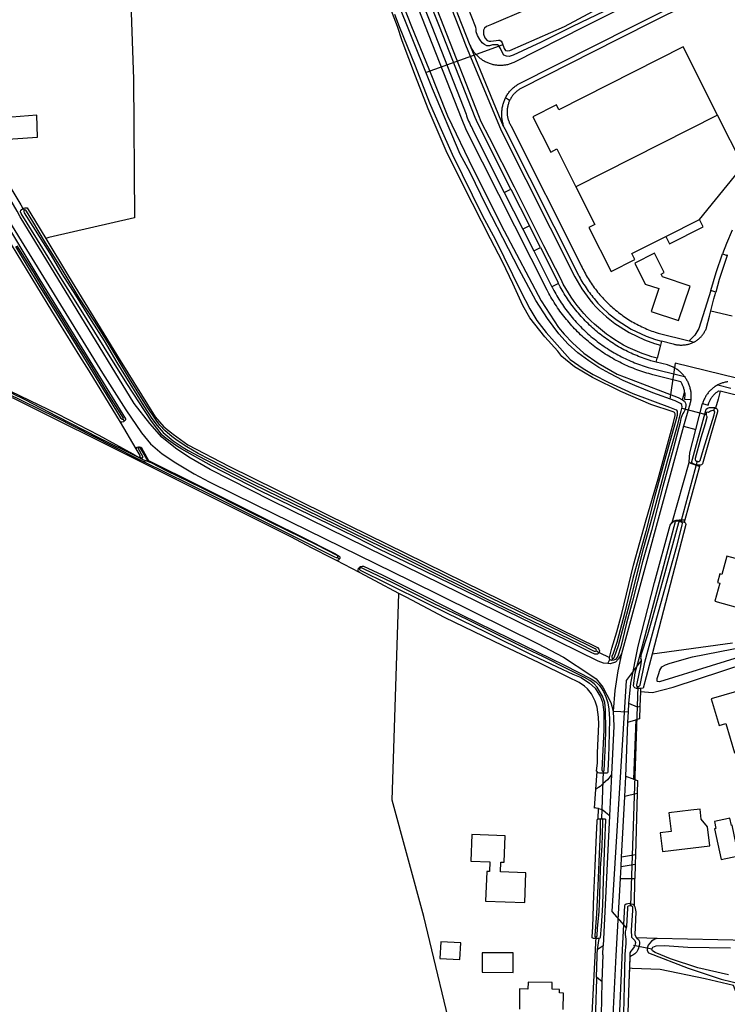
# Model space of a CAD drawing. Header units: metres. Extents: x 174255 to 175175, y 462028 to 462911.
# Tile 162 of 256: x 175044.96 to 175047.09, y 462723.47 to 462726.45. Entities that reach past the tile are written whole.
import ezdxf

# ---------------------------------------------------------------- set-up
doc = ezdxf.new("R2010")
doc.units = ezdxf.units.M
doc.layers.add('N-XX-AL-LIJN_0.20-G', color=7, linetype='Continuous', lineweight=25)

# ---------------------------------------------------------------- blocks, each defined once
blk = doc.blocks.new('Situatie')
at = {"lineweight": -3}
for p, q in [((-9.6315, 12.5129), (-9.7319, 12.7552)), ((-9.6338, 12.7588), (-9.7147, 12.7298)), ((-9.7147, 12.7298), (-9.8658, 12.6756)), ((-9.6134, 12.5911), (-9.626, 12.599)), ((-8.9859, 12.5469), (-9.4138, 12.3306)), ((-9.6298, 12.3136), (-9.5734, 12.2023)), ((-9.6098, 12.3238), (-9.5535, 12.2123)), ((-11.0775, 12.2595), (-11.0809, 12.2656)), ((-9.5403, 12.137), (-9.4857, 12.0288)), ((-9.0064, 11.9564), (-8.9419, 11.9411)), ((-9.1552, 11.8646), (-9.1582, 11.8529)), ((-9.1582, 11.8529), (-9.1682, 11.8131)), ((-9.1711, 11.8014), (-9.1682, 11.8131)), ((-8.4073, 11.5715), (-8.9779, 11.7134)), ((-9.0939, 11.6625), (-9.0207, 11.6433)), ((-8.9948, 11.6637), (-8.9978, 11.6544)), ((-10.7802, 11.6296), (-10.7762, 11.6229)), ((-10.7402, 11.5399), (-10.788, 11.6204)), ((-9.0889, 11.6074), (-9.0518, 11.5978)), ((-10.7334, 11.5459), (-10.7325, 11.5432)), ((-10.7226, 11.5112), (-10.7314, 11.5141)), ((-10.7275, 11.5107), (-10.713, 11.5044)), ((-10.7036, 11.5045), (-10.7068, 11.5066)), ((-10.7181, 11.4959), (-10.7158, 11.4997)), ((-10.713, 11.5044), (-10.7158, 11.4997)), ((-10.6936, 11.4959), (-10.713, 11.5044)), ((-9.0475, 11.5021), (-9.0969, 11.3187)), ((-9.0402, 11.4862), (-9.0845, 11.3248)), ((-9.0475, 11.5021), (-9.0503, 11.4908)), ((-9.0969, 11.3187), (-9.0964, 11.3209)), ((-10.133, 11.2116), (-10.1266, 11.2071)), ((-10.0687, 11.1793), (-10.066, 11.1778)), ((-9.3441, 10.9232), (-9.3522, 10.9295)), ((-9.3433, 10.9247), (-9.3441, 10.9232)), ((-9.317, 10.8912), (-9.3114, 10.9037)), ((-9.3019, 10.9075), (-9.3061, 10.9007)), ((-9.2266, 10.8223), (-9.2488, 10.1603)), ((-9.2281, 10.8156), (-9.2266, 10.8223)), ((-9.2551, 10.7452), (-9.254, 10.7702)), ((-9.2563, 10.714), (-9.2551, 10.7452)), ((-9.3313, 10.5661), (-9.3364, 10.4223)), ((-9.3313, 10.5661), (-9.3321, 10.5603)), ((-9.306, 10.556), (-9.3121, 10.431)), ((-9.2657, 10.4902), (-9.2632, 10.5496)), ((-9.2287, 10.4992), (-9.2657, 10.4902)), ((-9.2757, 10.3069), (-9.2657, 10.4902)), ((-9.3364, 10.4223), (-9.3364, 10.4226)), ((-9.2772, 10.2788), (-9.2757, 10.3069)), ((-9.2334, 10.3137), (-9.2757, 10.3069)), ((-9.2334, 10.3137), (-9.2342, 10.2856)), ((-9.2793, 10.2417), (-9.2772, 10.2788)), ((-9.2772, 10.2788), (-9.2342, 10.2856)), ((-9.3537, 10.0662), (-9.3714, 9.7154)), ((-9.353, 10.0609), (-9.3537, 10.0662)), ((-9.1683, 10.0613), (-9.2304, 10.0627)), ((-9.1843, 10.0286), (-9.2393, 10.0399)), ((-9.2507, 10.0052), (-9.2521, 9.9714))]:
    blk.add_line(p, q, dxfattribs=at)
for points in [[(-10.0149, 13.0841), (-9.9092, 12.8142), (-9.8573, 12.6867), (-9.8012, 12.545), (-9.7238, 12.3839), (-9.6297, 12.1975), (-9.5183, 11.986), (-9.4655, 11.9053), (-9.449, 11.8858), (-9.4242, 11.859), (-9.3897, 11.828), (-9.3467, 11.7982), (-9.2886, 11.7651), (-9.2469, 11.7489), (-9.1051, 11.6942), (-9.0914, 11.6869), (-9.0853, 11.7099), (-9.0854, 11.711), (-9.0858, 11.7134), (-9.0862, 11.7158), (-9.0867, 11.7182), (-9.0873, 11.7206), (-9.0879, 11.7229), (-9.0887, 11.7252), (-9.0895, 11.7275), (-9.0904, 11.7298), (-9.0913, 11.732), (-9.0924, 11.7342), (-9.0935, 11.7364), (-9.0946, 11.7386), (-9.0959, 11.7406), (-9.0968, 11.7421), (-9.1809, 11.7631), (-9.187, 11.7647), (-9.1931, 11.7664), (-9.1992, 11.7681), (-9.2052, 11.77), (-9.2112, 11.7719), (-9.2172, 11.7739), (-9.2232, 11.776), (-9.2291, 11.7781), (-9.235, 11.7803), (-9.2409, 11.7826), (-9.2467, 11.785), (-9.2525, 11.7874), (-9.2583, 11.79), (-9.2641, 11.7925), (-9.2698, 11.7952), (-9.2755, 11.7979), (-9.2811, 11.8007), (-9.2868, 11.8036), (-9.2923, 11.8066), (-9.2979, 11.8096), (-9.3034, 11.8127), (-9.3088, 11.8159), (-9.3143, 11.8191), (-9.3196, 11.8224), (-9.325, 11.8257), (-9.3303, 11.8292), (-9.3355, 11.8327), (-9.3407, 11.8362), (-9.3459, 11.8399), (-9.351, 11.8436), (-9.3561, 11.8473), (-9.3611, 11.8512), (-9.3661, 11.8551), (-9.371, 11.859), (-9.3759, 11.863), (-9.3807, 11.8671), (-9.3854, 11.8712), (-9.3902, 11.8754), (-9.3948, 11.8797), (-9.3994, 11.884), (-9.404, 11.8884), (-9.4085, 11.8928), (-9.4129, 11.8973), (-9.4173, 11.9018), (-9.4216, 11.9064), (-9.4259, 11.9111), (-9.4301, 11.9158), (-9.4342, 11.9205), (-9.4383, 11.9254), (-9.4423, 11.9302), (-9.4463, 11.9351), (-9.4502, 11.9401), (-9.454, 11.9451), (-9.4578, 11.9502), (-9.4615, 11.9553), (-9.4651, 11.9604), (-9.4687, 11.9656), (-9.4722, 11.9709), (-9.4757, 11.9762), (-9.4791, 11.9815), (-9.4824, 11.9869), (-9.4856, 11.9923), (-9.4888, 11.9977), (-9.4919, 12.0032), (-9.4949, 12.0088), (-9.4979, 12.0143), (-9.5, 12.0184), (-9.7432, 12.5002), (-9.7591, 12.5373), (-9.8672, 12.8142), (-10.1153, 13.4497)], [(-9.1682, 11.8131), (-9.1842, 11.817), (-9.1989, 11.8218), (-9.2134, 11.827), (-9.2277, 11.8328), (-9.2418, 11.839), (-9.2557, 11.8457), (-9.2694, 11.8529), (-9.2828, 11.8605), (-9.296, 11.8686), (-9.3088, 11.8772), (-9.3214, 11.8861), (-9.3336, 11.8955), (-9.3455, 11.9053), (-9.3571, 11.9155), (-9.3684, 11.9261), (-9.3792, 11.9371), (-9.3897, 11.9484), (-9.3998, 11.9601), (-9.4094, 11.9721), (-9.4187, 11.9845), (-9.4276, 11.9971), (-9.436, 12.0101), (-9.4439, 12.0233), (-9.4514, 12.0368), (-9.4584, 12.0505), (-9.5098, 12.1522), (-9.5991, 12.3292), (-9.6742, 12.4779), (-9.6989, 12.527), (-9.7067, 12.5446), (-9.8121, 12.8142), (-9.8527, 12.9182)], [(-9.9521, 13.2844), (-9.7681, 12.8142), (-9.7465, 12.7592), (-9.6393, 12.5004), (-9.4165, 12.0584), (-9.4099, 12.0463), (-9.4029, 12.0344), (-9.3955, 12.0228), (-9.3877, 12.0113), (-9.3795, 12.0002), (-9.3711, 11.9893), (-9.3622, 11.9787), (-9.3531, 11.9684), (-9.3436, 11.9583), (-9.3215, 11.9378), (-9.2962, 11.9181), (-9.2525, 11.8906), (-9.2061, 11.868), (-9.1765, 11.8576), (-9.1582, 11.8529)], [(-9.7723, 12.858), (-9.7552, 12.8142), (-9.7354, 12.7637), (-9.7352, 12.7631), (-9.7342, 12.7604), (-9.7331, 12.7578), (-9.7319, 12.7552)], [(-9.9606, 12.8519), (-9.9467, 12.8142), (-9.898, 12.6962), (-9.8548, 12.5837), (-9.8241, 12.5123), (-9.7864, 12.4287), (-9.6961, 12.2445), (-9.6557, 12.1706), (-9.5799, 12.0145), (-9.5528, 11.9616), (-9.5309, 11.9271), (-9.5029, 11.891), (-9.4782, 11.8623), (-9.4303, 11.809), (-9.3911, 11.7817), (-9.361, 11.7639), (-9.3139, 11.7393), (-9.2419, 11.7062), (-9.1306, 11.6651), (-9.1114, 11.6574), (-9.1082, 11.6532), (-9.1078, 11.6488), (-9.1083, 11.6402), (-9.1135, 11.6176), (-9.1419, 11.5187), (-9.1748, 11.3979), (-9.2026, 11.29), (-9.2418, 11.1478), (-9.2661, 11.046), (-9.2902, 10.9543), (-9.3007, 10.921), (-9.3051, 10.9126), (-9.3049, 10.9089), (-9.3019, 10.9075), (-9.2989, 10.9075), (-9.2965, 10.9114), (-9.2845, 10.9452), (-9.248, 11.086), (-9.2084, 11.2411), (-9.1753, 11.3598), (-9.1371, 11.5031), (-9.1073, 11.6094), (-9.0955, 11.6534), (-9.0933, 11.6657), (-9.0935, 11.6731), (-9.0974, 11.6766), (-9.1138, 11.6839), (-9.1817, 11.7081), (-9.2353, 11.7305), (-9.2705, 11.7462), (-9.3112, 11.767), (-9.3442, 11.7853), (-9.3749, 11.8052), (-9.4081, 11.8297), (-9.4365, 11.8552), (-9.4653, 11.8866), (-9.4992, 11.933), (-9.5348, 11.9876), (-9.5843, 12.0811), (-9.6169, 12.1432), (-9.6841, 12.2744), (-9.7329, 12.3734), (-9.7625, 12.429), (-9.846, 12.6267), (-9.9217, 12.8142), (-10, 13.0102)], [(-11.0132, 12.1744), (-10.9447, 12.0612), (-10.789, 11.8066), (-10.6834, 11.6364), (-10.657, 11.6059), (-10.6292, 11.5835), (-10.5842, 11.5517), (-10.4612, 11.4869), (-10.0994, 11.3087), (-9.348, 10.9396), (-9.3441, 10.9347), (-9.3426, 10.93), (-9.3429, 10.9254), (-9.3433, 10.9247), (-9.3117, 10.9096), (-9.3117, 10.9097), (-9.3052, 10.9372), (-9.29, 10.9869), (-9.2752, 11.0422), (-9.2398, 11.1885), (-9.2019, 11.325), (-9.1655, 11.4492), (-9.1192, 11.6185), (-9.1138, 11.6398), (-9.114, 11.645), (-9.1164, 11.6486), (-9.1198, 11.6509), (-9.1876, 11.6734), (-9.2779, 11.7124), (-9.3637, 11.7552), (-9.4172, 11.7865), (-9.4559, 11.8179), (-9.4684, 11.834), (-9.5071, 11.8779), (-9.5524, 11.9353), (-9.5737, 11.9721), (-9.6042, 12.0382), (-9.6353, 12.1041), (-9.6714, 12.1734), (-9.7259, 12.2797), (-9.8016, 12.4318), (-9.8594, 12.5664), (-9.8977, 12.6643), (-9.9376, 12.7716), (-9.952, 12.8142), (-10.0493, 13.0703)], [(-10.7616, 13.03), (-10.7486, 12.6552), (-10.7459, 12.2372), (-11.0039, 12.1777), (-11.0132, 12.1744)], [(-9.3039, 12.8718), (-9.4238, 12.8142), (-9.5186, 12.7673), (-9.6031, 12.7284), (-9.6152, 12.7241), (-9.6225, 12.7246), (-9.6306, 12.7284), (-9.6369, 12.7393), (-9.641, 12.7484), (-9.643, 12.7516), (-9.6461, 12.7565), (-9.6497, 12.7587), (-9.658, 12.7594), (-9.6656, 12.7591), (-9.6738, 12.7564), (-9.6774, 12.7558), (-9.682, 12.7558), (-9.6892, 12.7597), (-9.6926, 12.7622), (-9.6959, 12.7648), (-9.7037, 12.7752), (-9.7101, 12.7876), (-9.7146, 12.7988), (-9.7146, 12.807), (-9.7151, 12.8119), (-9.716, 12.8142), (-9.7382, 12.8713)], [(-9.5648, 12.8648), (-9.6682, 12.8202), (-9.6832, 12.8142), (-9.6891, 12.8094), (-9.6922, 12.8039), (-9.6923, 12.7981), (-9.6923, 12.7916), (-9.6878, 12.7807), (-9.6816, 12.7726), (-9.6786, 12.7713), (-9.6757, 12.77), (-9.6697, 12.7701), (-9.6544, 12.7724), (-9.6467, 12.773), (-9.6431, 12.773), (-9.6394, 12.7705), (-9.6359, 12.7648), (-9.63, 12.7479), (-9.6256, 12.7423), (-9.6186, 12.7411), (-9.6126, 12.7418), (-9.4482, 12.8142), (-9.2614, 12.915)], [(-9.626, 12.599), (-9.625, 12.6009), (-9.6236, 12.6035), (-9.6221, 12.606), (-9.6205, 12.6084), (-9.6188, 12.6108), (-9.6171, 12.6132), (-9.6154, 12.6155), (-9.6135, 12.6178), (-9.6116, 12.62), (-9.6097, 12.6221), (-9.6077, 12.6243), (-9.6056, 12.6263), (-9.6035, 12.6283), (-9.6013, 12.6302), (-9.5991, 12.6321), (-9.5968, 12.6339), (-9.5944, 12.6357), (-9.5921, 12.6374), (-9.5896, 12.639), (-9.5872, 12.6405), (-9.5857, 12.6414), (-9.2431, 12.8142), (-9.0193, 12.9271)], [(-9.011, 12.9141), (-9.1718, 12.8332), (-9.2855, 12.776), (-9.5772, 12.6287), (-9.5794, 12.6275), (-9.5816, 12.6262), (-9.5838, 12.6249), (-9.5859, 12.6235), (-9.588, 12.622), (-9.59, 12.6204), (-9.592, 12.6188), (-9.5939, 12.6172), (-9.5958, 12.6154), (-9.5976, 12.6137), (-9.5994, 12.6118), (-9.6011, 12.6099), (-9.6027, 12.608), (-9.6043, 12.606), (-9.6059, 12.6039), (-9.6073, 12.6018), (-9.6087, 12.5997), (-9.61, 12.5975), (-9.6113, 12.5953), (-9.6125, 12.593), (-9.6134, 12.5911)], [(-11.1225, 12.2245), (-10.8415, 11.7675), (-10.772, 11.6575), (-10.724, 11.5882), (-10.6975, 11.5545), (-10.662, 11.5245), (-10.6208, 11.497), (-10.565, 11.4642), (-10.5198, 11.4395), (-10.3795, 11.3702), (-9.914, 11.142), (-9.5298, 10.9512), (-9.451, 10.9102), (-9.3715, 10.8585), (-9.3528, 10.8445), (-9.3321, 10.8199), (-9.3085, 10.7735), (-9.3007, 10.7471), (-9.299, 10.702), (-9.306, 10.556), (-9.3104, 10.5496), (-9.3182, 10.5403), (-9.3313, 10.5285), (-9.3405, 10.52), (-9.3536, 10.512), (-9.3497, 10.5647)], [(-9.6298, 12.3136), (-9.6098, 12.3238), (-9.7098, 12.5219), (-9.7178, 12.5402), (-9.8249, 12.8142), (-9.8638, 12.9138), (-9.8843, 12.9057), (-9.8485, 12.8142), (-9.745, 12.5495), (-9.7431, 12.5444), (-9.7412, 12.5392), (-9.7392, 12.5341), (-9.7371, 12.5291), (-9.7349, 12.524), (-9.7327, 12.519), (-9.7304, 12.514), (-9.728, 12.5091), (-9.7256, 12.5042), (-9.7253, 12.5036), (-9.6298, 12.3136)], [(-9.7319, 12.7552), (-9.7307, 12.7527), (-9.7293, 12.7502), (-9.728, 12.7477), (-9.7265, 12.7453), (-9.725, 12.7429), (-9.7234, 12.7405), (-9.7218, 12.7383), (-9.7201, 12.736), (-9.7183, 12.7338), (-9.7164, 12.7317), (-9.7145, 12.7295), (-9.7126, 12.7275), (-9.7106, 12.7255), (-9.7085, 12.7236), (-9.7064, 12.7217), (-9.7042, 12.7199), (-9.702, 12.7182), (-9.6997, 12.7165), (-9.6974, 12.7149), (-9.695, 12.7133), (-9.6926, 12.7118), (-9.6902, 12.7104), (-9.6877, 12.7091), (-9.6851, 12.7078), (-9.6826, 12.7066), (-9.68, 12.7055), (-9.6774, 12.7044), (-9.6747, 12.7035), (-9.672, 12.7025), (-9.6693, 12.7017), (-9.6666, 12.701), (-9.6639, 12.7003), (-9.6611, 12.6997), (-9.6583, 12.6992), (-9.6555, 12.6987), (-9.6527, 12.6984), (-9.6499, 12.6981), (-9.6471, 12.6979), (-9.6442, 12.6978), (-9.6414, 12.6977), (-9.6386, 12.6978), (-9.6358, 12.6979), (-9.6329, 12.6981), (-9.6301, 12.6984), (-9.6273, 12.6987), (-9.6245, 12.6992), (-9.6217, 12.6997), (-9.619, 12.7003), (-9.6162, 12.7009), (-9.6135, 12.7017), (-9.6108, 12.7025), (-9.6081, 12.7034), (-9.6055, 12.7044), (-9.6028, 12.7055), (-9.6002, 12.7066), (-9.5977, 12.7078), (-9.3872, 12.8142), (-9.1932, 12.9123)], [(-10.7762, 11.6229), (-10.7784, 11.6214), (-10.7834, 11.6201), (-10.7868, 11.62), (-10.788, 11.6204), (-10.8818, 11.7751), (-10.9103, 11.8191), (-10.9944, 11.9561), (-11.4482, 12.7009), (-11.5139, 12.8142), (-11.5206, 12.8257), (-11.5204, 12.8271), (-11.5199, 12.828), (-11.5186, 12.8292), (-11.5173, 12.83), (-11.5129, 12.8324)], [(-10.7802, 11.6296), (-10.7793, 11.6299), (-10.779, 11.6317), (-10.8244, 11.7052), (-10.8815, 11.7988), (-10.9232, 11.866), (-10.9682, 11.939), (-11.0137, 12.0124), (-11.0507, 12.0736), (-11.099, 12.1526)], [(-11.105, 12.1504), (-11.034, 12.034), (-10.9808, 11.9478), (-10.9297, 11.865), (-10.872, 11.7717), (-10.8201, 11.686), (-10.7876, 11.6327), (-10.7831, 11.6294), (-10.781, 11.6293), (-10.7802, 11.6296)], [(-11.5129, 12.8324), (-11.5116, 12.833), (-11.509, 12.8339), (-11.5064, 12.8337), (-11.5047, 12.833), (-11.5037, 12.8321), (-11.5025, 12.8307), (-11.4925, 12.8142), (-11.4223, 12.696), (-11.3063, 12.5022), (-11.1572, 12.2577), (-11.031, 12.0496), (-10.8965, 11.8311), (-10.7721, 11.6303), (-10.7723, 11.6276), (-10.7739, 11.6245), (-10.7762, 11.6229)], [(-8.9859, 12.5469), (-9.09, 12.7528), (-9.4645, 12.5634), (-9.4721, 12.5783), (-9.5434, 12.5422), (-9.4895, 12.4356), (-9.4714, 12.4447), (-9.4138, 12.3306)], [(-9.626, 12.599), (-9.6264, 12.5983), (-9.6277, 12.5957), (-9.6289, 12.5931), (-9.63, 12.5904), (-9.6311, 12.5877), (-9.6321, 12.585), (-9.6331, 12.5822), (-9.6339, 12.5794), (-9.6347, 12.5766), (-9.6354, 12.5738), (-9.636, 12.5709), (-9.6365, 12.5681), (-9.637, 12.5652), (-9.6374, 12.5623), (-9.6377, 12.5594), (-9.6379, 12.5565), (-9.6381, 12.5536), (-9.6381, 12.5506), (-9.6381, 12.5477), (-9.638, 12.5448), (-9.6378, 12.5419), (-9.6376, 12.539), (-9.6372, 12.5361), (-9.6368, 12.5332), (-9.6363, 12.5303), (-9.6358, 12.5275), (-9.6351, 12.5246), (-9.6344, 12.5218), (-9.6336, 12.519), (-9.6327, 12.5162), (-9.6317, 12.5135), (-9.6315, 12.5129)], [(-9.6134, 12.5911), (-9.6136, 12.5907), (-9.6146, 12.5884), (-9.6156, 12.586), (-9.6165, 12.5836), (-9.6173, 12.5812), (-9.618, 12.5788), (-9.6187, 12.5763), (-9.6193, 12.5738), (-9.6198, 12.5713), (-9.6202, 12.5688), (-9.6206, 12.5663), (-9.6208, 12.5638), (-9.621, 12.5612), (-9.6211, 12.5587), (-9.6212, 12.5561), (-9.6211, 12.5536), (-9.621, 12.551), (-9.6208, 12.5485), (-9.6205, 12.5459), (-9.6201, 12.5434), (-9.6197, 12.5409), (-9.6191, 12.5384), (-9.6185, 12.5359), (-9.6178, 12.5335), (-9.6171, 12.531), (-9.6163, 12.5286), (-9.6153, 12.5262), (-9.6144, 12.5239), (-9.6133, 12.5216), (-9.6122, 12.5193), (-9.611, 12.517), (-9.6103, 12.5159), (-9.3994, 12.0973), (-9.3972, 12.0923), (-9.3948, 12.0873), (-9.3924, 12.0823), (-9.3899, 12.0774), (-9.3873, 12.0725), (-9.3847, 12.0677), (-9.382, 12.0629), (-9.3792, 12.0581), (-9.3764, 12.0534), (-9.3735, 12.0487), (-9.3705, 12.0441), (-9.3675, 12.0394), (-9.3643, 12.0349), (-9.3612, 12.0304), (-9.3579, 12.0259), (-9.3546, 12.0215), (-9.3513, 12.0171), (-9.3478, 12.0128), (-9.3443, 12.0086), (-9.3408, 12.0043), (-9.3372, 12.0002), (-9.3335, 11.9961), (-9.3297, 11.992), (-9.326, 11.988), (-9.3221, 11.984), (-9.3182, 11.9802), (-9.3142, 11.9763), (-9.3102, 11.9725), (-9.3061, 11.9688), (-9.302, 11.9652), (-9.2978, 11.9616), (-9.2936, 11.958), (-9.2893, 11.9546), (-9.285, 11.9511), (-9.2806, 11.9478), (-9.2762, 11.9445), (-9.2717, 11.9413), (-9.2672, 11.9381), (-9.2626, 11.935), (-9.258, 11.932), (-9.2533, 11.9291), (-9.2486, 11.9262), (-9.2439, 11.9233), (-9.2391, 11.9206), (-9.2343, 11.9179), (-9.2294, 11.9153), (-9.2245, 11.9128), (-9.2196, 11.9103), (-9.2146, 11.9079), (-9.2096, 11.9056), (-9.2046, 11.9033), (-9.1995, 11.9011), (-9.1944, 11.899), (-9.1893, 11.897), (-9.1841, 11.895), (-9.179, 11.8932), (-9.1738, 11.8913), (-9.1685, 11.8896), (-9.1648, 11.8884), (-9.0721, 11.8655)], [(-11.0378, 12.4802), (-11.0405, 12.5465), (-11.192, 12.5352), (-11.188, 12.4705), (-11.0378, 12.4802)], [(-9.4138, 12.3306), (-9.3561, 12.2164), (-9.3741, 12.2072), (-9.3073, 12.075), (-9.2359, 12.1112), (-9.2447, 12.129), (-9.1422, 12.1805), (-9.0405, 12.2317), (-8.9084, 12.3938), (-8.9859, 12.5469)], [(-9.6315, 12.5129), (-9.6307, 12.5108), (-9.6296, 12.5081), (-9.6284, 12.5054), (-9.4059, 12.0639), (-9.4039, 12.0601), (-9.4011, 12.055), (-9.3982, 12.05), (-9.3952, 12.045), (-9.3922, 12.04), (-9.3891, 12.0351), (-9.386, 12.0302), (-9.3828, 12.0254), (-9.3795, 12.0206), (-9.3762, 12.0158), (-9.3727, 12.0111), (-9.3693, 12.0065), (-9.3657, 12.0019), (-9.3621, 11.9973), (-9.3585, 11.9928), (-9.3547, 11.9884), (-9.3509, 11.984), (-9.3471, 11.9796), (-9.3432, 11.9753), (-9.3392, 11.9711), (-9.3352, 11.9669), (-9.3137, 11.947), (-9.2893, 11.928), (-9.2466, 11.9011), (-9.2015, 11.8791), (-9.1731, 11.8691), (-9.1552, 11.8646)], [(-9.317, 10.8912), (-9.3298, 10.8925), (-9.3461, 10.8982), (-9.7068, 11.075), (-10.0445, 11.242), (-10.333, 11.3832), (-10.5168, 11.4775), (-10.581, 11.514), (-10.622, 11.541), (-10.663, 11.575), (-10.6995, 11.616), (-10.7468, 11.6762), (-11.0905, 12.24), (-11.1, 12.2566), (-11.1408, 12.3286), (-11.122, 12.3318), (-11.0886, 12.2761), (-11.082, 12.2651)], [(-8.942, 12.1993), (-8.9587, 12.1593), (-8.9712, 12.1282), (-8.9572, 12.1232), (-8.9561, 12.1266)], [(-9.3441, 10.9232), (-9.3486, 10.9199), (-9.3518, 10.9193), (-9.3568, 10.9198), (-9.3673, 10.9242), (-9.4416, 10.9622), (-9.5019, 10.9911), (-9.702, 11.0882), (-9.8709, 11.1707), (-10.0074, 11.2365), (-10.0772, 11.2722), (-10.16, 11.3125), (-10.3625, 11.4108), (-10.5132, 11.4879), (-10.6031, 11.5383), (-10.6189, 11.5486), (-10.6283, 11.5554), (-10.65, 11.5705), (-10.6619, 11.5802), (-10.6945, 11.6225), (-10.7684, 11.7366), (-10.8371, 11.8467), (-10.9166, 11.974), (-10.9631, 12.0477), (-11.0383, 12.1706), (-11.087, 12.2498), (-11.0894, 12.2554), (-11.0885, 12.2595), (-11.0829, 12.2648), (-11.082, 12.2651), (-11.0809, 12.2656)], [(-11.0809, 12.2656), (-11.0766, 12.2672), (-11.0689, 12.2667), (-11.0441, 12.2255), (-11.0132, 12.1744)], [(-11.0775, 12.2595), (-11.0791, 12.2585), (-11.0798, 12.2561), (-11.0779, 12.2517), (-11.045, 12.1992), (-10.997, 12.1228), (-10.9643, 12.0678), (-10.9239, 12.0037), (-10.8759, 11.9265), (-10.8374, 11.8653), (-10.7992, 11.7997), (-10.7596, 11.7369), (-10.717, 11.6679), (-10.6935, 11.6312), (-10.6773, 11.6095), (-10.6585, 11.5891), (-10.6284, 11.5639), (-10.5985, 11.5433), (-10.5835, 11.5344), (-10.5517, 11.5173), (-10.4632, 11.4707), (-10.3898, 11.4337), (-10.2301, 11.3559), (-9.904, 11.196), (-9.6829, 11.0869), (-9.4041, 10.9515), (-9.3583, 10.9289), (-9.3544, 10.9281), (-9.3522, 10.9295), (-9.3514, 10.9313), (-9.3526, 10.9332), (-9.3557, 10.9353), (-9.5127, 11.0132), (-9.6922, 11.0998), (-9.86, 11.1817), (-10.0233, 11.263), (-10.2246, 11.3615), (-10.3833, 11.4391), (-10.4521, 11.4731), (-10.5182, 11.5071), (-10.5533, 11.5255), (-10.5874, 11.5453), (-10.6168, 11.5648), (-10.6326, 11.5766), (-10.6531, 11.5937), (-10.669, 11.6104), (-10.6804, 11.6257), (-10.7097, 11.6697), (-10.7605, 11.7517), (-10.8253, 11.859), (-10.8657, 11.9247), (-10.9121, 11.9955), (-10.964, 12.0806), (-11.0166, 12.166), (-11.0522, 12.2258), (-11.0712, 12.2573), (-11.0731, 12.2595), (-11.0754, 12.2601), (-11.0775, 12.2595)], [(-9.1422, 12.1805), (-9.1312, 12.1587), (-9.0295, 12.2099), (-9.0405, 12.2317)], [(-9.5535, 12.2123), (-9.5734, 12.2023), (-9.5403, 12.137), (-9.5205, 12.1468), (-9.5535, 12.2123)], [(-9.5205, 12.1468), (-9.4692, 12.0452), (-9.4665, 12.0397), (-9.4656, 12.0381)], [(-9.1036, 11.9265), (-9.069, 12.0307), (-9.152, 12.0583), (-9.1563, 12.0666), (-9.1468, 12.0714), (-9.1764, 12.13), (-9.236, 12.0998), (-9.204, 12.0365), (-9.1635, 12.0238), (-9.1867, 11.9541), (-9.1036, 11.9265)], [(-9.0064, 12.017), (-8.9898, 12.0716), (-8.9712, 12.1282)], [(-8.9572, 12.1232), (-8.9808, 12.0503), (-8.9916, 12.0128)], [(-9.4857, 12.0288), (-9.485, 12.0274), (-9.4828, 12.0232), (-9.48, 12.0177), (-9.477, 12.0123), (-9.474, 12.0069), (-9.4709, 12.0015), (-9.4677, 11.9962), (-9.4645, 11.9909), (-9.4612, 11.9857), (-9.4579, 11.9805), (-9.4544, 11.9754), (-9.4509, 11.9703), (-9.4474, 11.9652), (-9.4437, 11.9602), (-9.4401, 11.9552), (-9.4363, 11.9503), (-9.4325, 11.9455), (-9.4286, 11.9407), (-9.4247, 11.9359), (-9.4207, 11.9312), (-9.4166, 11.9265), (-9.4125, 11.9219), (-9.4083, 11.9174), (-9.404, 11.9129), (-9.3997, 11.9085), (-9.3954, 11.9041), (-9.391, 11.8997), (-9.3865, 11.8955), (-9.382, 11.8913), (-9.3774, 11.8871), (-9.3728, 11.883), (-9.3681, 11.879), (-9.3634, 11.875), (-9.3586, 11.8711), (-9.3537, 11.8672), (-9.3488, 11.8635), (-9.3439, 11.8597), (-9.3389, 11.8561), (-9.3339, 11.8525), (-9.3288, 11.849), (-9.3237, 11.8455), (-9.3185, 11.8421), (-9.3133, 11.8388), (-9.3081, 11.8355), (-9.3028, 11.8323), (-9.2975, 11.8292), (-9.2921, 11.8261), (-9.2867, 11.8232), (-9.2812, 11.8203), (-9.2757, 11.8174), (-9.2702, 11.8146), (-9.2646, 11.8119), (-9.259, 11.8093), (-9.2534, 11.8068), (-9.2478, 11.8043), (-9.2421, 11.8019), (-9.2363, 11.7995), (-9.2306, 11.7973), (-9.2248, 11.7951), (-9.219, 11.793), (-9.2132, 11.7909), (-9.2073, 11.789), (-9.2014, 11.7871), (-9.1955, 11.7853), (-9.0857, 11.7573), (-9.0874, 11.7595), (-9.0892, 11.7616), (-9.091, 11.7638), (-9.0929, 11.7658), (-9.0948, 11.7678), (-9.0968, 11.7697), (-9.0989, 11.7716), (-9.101, 11.7735), (-9.1031, 11.7752), (-9.1053, 11.7769), (-9.1076, 11.7785), (-9.1099, 11.7801), (-9.1122, 11.7816), (-9.1146, 11.7831), (-9.1171, 11.7844), (-9.1195, 11.7857), (-9.122, 11.7869), (-9.1246, 11.7881), (-9.1271, 11.7892), (-9.1297, 11.7902), (-9.1324, 11.7911), (-9.135, 11.792), (-9.1373, 11.7926), (-9.1712, 11.8014), (-9.1711, 11.8014), (-9.1874, 11.8055), (-9.1898, 11.8062), (-9.1956, 11.8081), (-9.2014, 11.81), (-9.2072, 11.812), (-9.2129, 11.814), (-9.2186, 11.8162), (-9.2243, 11.8184), (-9.23, 11.8207), (-9.2356, 11.8231), (-9.2412, 11.8255), (-9.2467, 11.828), (-9.2522, 11.8306), (-9.2577, 11.8333), (-9.2632, 11.836), (-9.2686, 11.8388), (-9.2739, 11.8417), (-9.2793, 11.8446), (-9.2846, 11.8477), (-9.2899, 11.8507), (-9.2951, 11.8539), (-9.3002, 11.8571), (-9.3054, 11.8604), (-9.3105, 11.8638), (-9.3155, 11.8672), (-9.3205, 11.8707), (-9.3255, 11.8742), (-9.3304, 11.8778), (-9.3352, 11.8815), (-9.34, 11.8853), (-9.3448, 11.8891), (-9.3495, 11.8929), (-9.3542, 11.8969), (-9.3588, 11.9009), (-9.3633, 11.9049), (-9.3678, 11.909), (-9.3723, 11.9132), (-9.3766, 11.9174), (-9.381, 11.9217), (-9.3853, 11.9261), (-9.3895, 11.9305), (-9.3936, 11.9349), (-9.3977, 11.9394), (-9.4018, 11.944), (-9.4058, 11.9486), (-9.4097, 11.9533), (-9.4136, 11.958), (-9.4174, 11.9627), (-9.4211, 11.9676), (-9.4248, 11.9724), (-9.4284, 11.9773), (-9.4319, 11.9823), (-9.4354, 11.9873), (-9.4388, 11.9924), (-9.4422, 11.9975), (-9.4454, 12.0026), (-9.4486, 12.0078), (-9.4518, 12.013), (-9.4549, 12.0183), (-9.4579, 12.0236), (-9.4608, 12.0289), (-9.4637, 12.0343), (-9.4656, 12.0381), (-9.4857, 12.0288)], [(-9.0064, 12.017), (-9.0422, 11.9024), (-9.055, 11.8827), (-9.0699, 11.8673), (-9.0721, 11.8655), (-9.0568, 11.8617), (-9.0559, 11.8622), (-9.0537, 11.8635), (-9.0515, 11.8648), (-9.0494, 11.8662), (-9.0473, 11.8677), (-9.0453, 11.8693), (-9.0433, 11.8709), (-9.0414, 11.8726), (-9.0395, 11.8743), (-9.0377, 11.8761), (-9.0359, 11.8779), (-9.0342, 11.8798), (-9.0326, 11.8818), (-9.031, 11.8838), (-9.0295, 11.8858), (-9.028, 11.8879), (-9.0266, 11.8901), (-9.0253, 11.8923), (-9.0241, 11.8945), (-9.0229, 11.8968), (-9.0218, 11.8991), (-9.0208, 11.9014), (-9.0198, 11.9038), (-9.0189, 11.9062), (-9.0108, 11.9397), (-9.0065, 11.956), (-9.0064, 11.9564), (-8.9973, 11.9926), (-8.9916, 12.0128), (-9.0064, 12.017)], [(-9.0568, 11.8617), (-9.0591, 11.8605), (-9.0614, 11.8594), (-9.0637, 11.8583), (-9.066, 11.8574), (-9.0684, 11.8565), (-9.0709, 11.8556), (-9.0733, 11.8549), (-9.0758, 11.8542), (-9.0782, 11.8536), (-9.0807, 11.8531), (-9.0833, 11.8527), (-9.0858, 11.8523), (-9.0883, 11.8521), (-9.0909, 11.8519), (-9.0934, 11.8518), (-9.096, 11.8517), (-9.0985, 11.8518), (-9.1011, 11.8519), (-9.1036, 11.8521), (-9.1062, 11.8524), (-9.1087, 11.8527), (-9.1112, 11.8532), (-9.1137, 11.8537), (-9.1162, 11.8543), (-9.1187, 11.855), (-9.1201, 11.8554), (-9.1552, 11.8646)], [(-11.2954, 11.8026), (-11.1201, 11.714), (-10.9782, 11.6453), (-10.8535, 11.5803), (-10.7506, 11.5244), (-10.7336, 11.5146), (-10.7314, 11.5141)], [(-11.1955, 8.6972), (-10.879, 8.8775), (-10.5808, 9.0495), (-10.237, 9.2452), (-10.0318, 9.3588), (-9.9323, 9.4128), (-9.8359, 9.4637), (-9.7399, 9.5152), (-9.7353, 9.5183), (-9.7305, 9.5197), (-9.7346, 9.537), (-9.7743, 9.7209), (-9.8722, 10.127), (-9.9675, 10.4787), (-9.9476, 11.1028), (-10.0191, 11.1404), (-10.0667, 11.1665), (-10.1358, 11.2026), (-10.1499, 11.2088), (-10.2094, 11.2394), (-10.2732, 11.2735), (-10.7181, 11.4959), (-11.1131, 11.6934)], [(-10.7275, 11.5107), (-10.7374, 11.5149), (-10.8529, 11.5725), (-10.9786, 11.6371), (-11.0758, 11.6875), (-11.1978, 11.7472), (-11.2983, 11.7982)], [(-11.2831, 11.7835), (-11.1828, 11.733), (-10.9828, 11.6346), (-10.8111, 11.5476), (-10.7318, 11.5075), (-10.7158, 11.4997)], [(-8.3888, 11.7315), (-8.4639, 11.6386), (-9.1144, 11.7978), (-9.13, 11.6897)], [(-9.0857, 11.7573), (-9.0842, 11.7552), (-9.0826, 11.7529), (-9.0811, 11.7506), (-9.0797, 11.7482), (-9.0783, 11.7458), (-9.077, 11.7433), (-9.0757, 11.7408), (-9.0746, 11.7383), (-9.0735, 11.7357), (-9.0725, 11.7331), (-9.0715, 11.7305), (-9.0707, 11.7279), (-9.0699, 11.7252), (-9.0692, 11.7225), (-9.0685, 11.7198), (-9.068, 11.717), (-9.0675, 11.7143), (-9.0671, 11.7115), (-9.0668, 11.7088), (-9.0665, 11.706), (-9.0664, 11.7032), (-9.0663, 11.7004), (-9.0663, 11.6976), (-9.0664, 11.6948), (-9.0666, 11.692), (-9.0668, 11.6893), (-9.0669, 11.6887)], [(-8.9852, 11.7324), (-8.9455, 11.7227)], [(-8.9551, 11.7418), (-8.9578, 11.7414), (-8.9604, 11.741), (-8.9631, 11.7404), (-8.9657, 11.7398), (-8.9683, 11.7391), (-8.9709, 11.7383), (-8.9735, 11.7375), (-8.976, 11.7365), (-8.9785, 11.7355), (-8.981, 11.7344), (-8.9834, 11.7333), (-8.9852, 11.7324)], [(-9.039, 11.4905), (-9.0402, 11.4862), (-9.0663, 11.4953), (-9.0719, 11.4997), (-9.0693, 11.5269), (-9.0518, 11.5978), (-9.0311, 11.6761), (-9.0144, 11.671), (-9.0138, 11.6733), (-9.0131, 11.6756), (-9.0123, 11.6779), (-9.0114, 11.6801), (-9.0105, 11.6824), (-9.0095, 11.6845), (-9.0084, 11.6867), (-9.0072, 11.6888), (-9.006, 11.6909), (-9.0047, 11.6929), (-9.0034, 11.6949), (-9.0019, 11.6969), (-9.0004, 11.6988), (-8.9989, 11.7006), (-8.9973, 11.7024), (-8.9956, 11.7042), (-8.9939, 11.7058), (-8.9921, 11.7075), (-8.9903, 11.709), (-8.9884, 11.7106), (-8.9865, 11.712), (-8.9845, 11.7134), (-8.9826, 11.7146), (-8.9779, 11.7134), (-8.9844, 11.6896), (-8.9919, 11.6624)], [(-8.9852, 11.7324), (-8.9882, 11.7308), (-8.9906, 11.7294), (-8.9928, 11.728), (-8.9951, 11.7265), (-8.9973, 11.7249), (-8.9995, 11.7233), (-9.0016, 11.7216), (-9.0036, 11.7198), (-9.0056, 11.718), (-9.0076, 11.7161), (-9.0094, 11.7142), (-9.0113, 11.7122), (-9.0131, 11.7102), (-9.0148, 11.7081), (-9.0164, 11.7059), (-9.018, 11.7038), (-9.0195, 11.7015), (-9.021, 11.6992), (-9.0224, 11.6969), (-9.0237, 11.6946), (-9.0249, 11.6922), (-9.0261, 11.6897), (-9.0272, 11.6873), (-9.0282, 11.6848), (-9.0292, 11.6822), (-9.0301, 11.6797), (-9.0309, 11.6771), (-9.0311, 11.6761)], [(-9.0853, 11.7099), (-9.0852, 11.7086), (-9.085, 11.7061), (-9.0849, 11.7037), (-9.0854, 11.6897), (-9.0669, 11.6887), (-9.0671, 11.6865), (-9.0675, 11.6837), (-9.068, 11.681), (-9.0685, 11.6783), (-9.0692, 11.6755), (-9.0699, 11.6728), (-9.0707, 11.6702), (-9.0715, 11.6675), (-9.0889, 11.6074), (-9.2755, 10.9203), (-9.2845, 10.905), (-9.2944, 10.8956), (-9.3101, 10.8905), (-9.317, 10.8912)], [(-9.0914, 11.6869), (-9.091, 11.6867), (-9.0862, 11.683), (-9.0826, 11.6769), (-9.0818, 11.6733), (-9.0816, 11.6694), (-9.0844, 11.6562), (-9.088, 11.6499), (-9.0903, 11.646), (-9.0938, 11.6387), (-9.0966, 11.6305), (-9.0992, 11.619), (-9.1199, 11.5384), (-9.151, 11.4259), (-9.1855, 11.2931), (-9.2121, 11.1979), (-9.2428, 11.0794), (-9.2605, 11.013), (-9.2779, 10.9418), (-9.2871, 10.9135), (-9.291, 10.9071), (-9.2942, 10.9031), (-9.2999, 10.901), (-9.3061, 10.9007)], [(-9.0503, 11.4908), (-9.0539, 11.4916), (-9.0598, 11.4938), (-9.0649, 11.497), (-9.0206, 11.6596), (-9.0165, 11.6621), (-9.0107, 11.6638), (-9.003, 11.6642), (-8.9948, 11.6637)], [(-8.9978, 11.6544), (-9.0001, 11.6551), (-9.004, 11.6545), (-9.0071, 11.653), (-9.0107, 11.6508), (-9.0137, 11.6496), (-9.0174, 11.6499), (-9.019, 11.6492), (-9.0205, 11.6468), (-9.0207, 11.6423), (-9.0204, 11.6396), (-9.0195, 11.6387), (-9.0181, 11.6366), (-9.0181, 11.6342), (-9.0232, 11.6151), (-9.0369, 11.573), (-9.0538, 11.5104), (-9.0537, 11.5071), (-9.0528, 11.5045), (-9.0501, 11.5026), (-9.0475, 11.5021), (-9.0449, 11.5015), (-9.0411, 11.5015), (-9.0387, 11.5041), (-9.028, 11.5381), (-8.9965, 11.6421), (-8.9943, 11.6507), (-8.9954, 11.6536), (-8.9978, 11.6544)], [(-8.9948, 11.6637), (-8.9919, 11.6624), (-8.9889, 11.661), (-8.9868, 11.6588), (-8.9858, 11.6562), (-8.9859, 11.6514), (-9.0049, 11.5861), (-9.0313, 11.4937), (-9.0347, 11.4915), (-9.039, 11.4905), (-9.0415, 11.4899), (-9.0466, 11.4899), (-9.0503, 11.4908)], [(-10.7314, 11.5141), (-10.7284, 11.5148), (-10.7287, 11.5196), (-10.7402, 11.5399), (-10.7376, 11.5443), (-10.7334, 11.5459)], [(-10.6936, 11.4959), (-10.7052, 11.5036), (-10.7068, 11.5066), (-10.7085, 11.5096), (-10.7182, 11.5261), (-10.7279, 11.5423), (-10.7305, 11.5438), (-10.7325, 11.5432), (-10.7345, 11.5426), (-10.7345, 11.5408), (-10.7218, 11.5173), (-10.7212, 11.5148), (-10.7214, 11.5125), (-10.7226, 11.5112), (-10.7242, 11.5103), (-10.7275, 11.5107)], [(-10.7334, 11.5459), (-10.7308, 11.5459), (-10.7258, 11.5442), (-10.7036, 11.5045)], [(-10.7158, 11.4997), (-10.6511, 11.4678), (-10.5117, 11.3996), (-10.3885, 11.3371), (-10.2597, 11.2732), (-10.1419, 11.213), (-10.1366, 11.2115), (-10.133, 11.2116), (-10.1318, 11.2135), (-10.1319, 11.2154), (-10.1334, 11.2173), (-10.1942, 11.2487), (-10.285, 11.2926), (-10.3954, 11.3468), (-10.5432, 11.4212), (-10.649, 11.473), (-10.6936, 11.4959)], [(-10.7036, 11.5045), (-10.5509, 11.4282), (-10.3787, 11.3423), (-10.3301, 11.318), (-10.2441, 11.2759), (-10.1414, 11.2238), (-10.128, 11.2158), (-10.1257, 11.2131), (-10.1255, 11.2108), (-10.1258, 11.2087), (-10.1266, 11.2071)], [(-9.0719, 11.4997), (-9.0722, 11.4968), (-9.1242, 11.3164)], [(-9.2185, 10.8066), (-9.2201, 10.7611), (-9.2271, 10.7592), (-9.254, 10.7702), (-9.254, 10.7704), (-9.248, 10.8322), (-9.2256, 10.9432), (-9.1759, 11.136), (-9.1286, 11.3089), (-9.1242, 11.3164), (-9.1174, 11.3221), (-9.1107, 11.3241), (-9.1015, 11.3254), (-9.0915, 11.3251), (-9.0845, 11.3248), (-9.0864, 11.3178)], [(-9.2281, 10.8156), (-9.2308, 10.8158), (-9.2359, 10.8176), (-9.2377, 10.8195), (-9.2396, 10.8238), (-9.235, 10.8629), (-9.2218, 10.91), (-9.1126, 11.3202), (-9.1095, 11.3218), (-9.1047, 11.322), (-9.0983, 11.3214), (-9.0964, 11.3209)], [(-9.0969, 11.3187), (-9.0988, 11.319), (-9.1027, 11.3181), (-9.1036, 11.3163), (-9.1479, 11.1539), (-9.1831, 11.0271), (-9.197, 10.9779), (-9.2171, 10.9168), (-9.2179, 10.9111), (-9.2181, 10.9079), (-9.2178, 10.9058), (-9.2163, 10.9021), (-9.2163, 10.8988), (-9.2188, 10.8839), (-9.2297, 10.8309), (-9.2302, 10.8265), (-9.2302, 10.8239), (-9.2286, 10.8222), (-9.2266, 10.8223), (-9.2247, 10.8223), (-9.2222, 10.8226), (-9.2198, 10.8255), (-9.2057, 10.8954), (-9.1691, 11.0293), (-9.1093, 11.2456), (-9.0928, 11.3092), (-9.0923, 11.3153), (-9.0935, 11.3173), (-9.0949, 11.3184), (-9.0969, 11.3187)], [(-9.0964, 11.3209), (-9.09, 11.3193), (-9.0864, 11.3178), (-9.0857, 11.3175), (-9.083, 11.3149), (-9.082, 11.3112), (-9.1838, 10.9191)], [(-8.8746, 11.152), (-8.8644, 11.19), (-8.9578, 11.2151), (-8.9728, 11.1599), (-8.9789, 11.1618), (-8.9859, 11.1358), (-8.979, 11.134), (-8.9943, 11.0791), (-8.9008, 11.0535), (-8.8804, 11.1278), (-8.8418, 11.1175), (-8.85, 11.087), (-8.7822, 11.0688), (-8.7576, 11.1607), (-8.8253, 11.1788), (-8.8354, 11.1412), (-8.8746, 11.152)], [(-10.1266, 11.2071), (-10.1275, 11.2056), (-10.1293, 11.2038), (-10.1328, 11.2026), (-10.1358, 11.2026)], [(-10.0667, 11.1665), (-10.0707, 11.1695), (-10.0708, 11.172), (-10.0693, 11.1786), (-10.0687, 11.1793)], [(-10.0687, 11.1793), (-10.0671, 11.181), (-10.0632, 11.1844), (-10.0582, 11.1856), (-10.0543, 11.1847), (-9.9981, 11.1588), (-9.869, 11.0948), (-9.761, 11.0397), (-9.6126, 10.9672), (-9.4481, 10.8865), (-9.3674, 10.8448), (-9.3532, 10.8355), (-9.3432, 10.8258), (-9.3371, 10.818), (-9.3306, 10.8066), (-9.3235, 10.791), (-9.3174, 10.7722), (-9.3145, 10.7535), (-9.3117, 10.724), (-9.3128, 10.6796), (-9.3149, 10.6071), (-9.3169, 10.5687), (-9.3173, 10.563), (-9.3185, 10.5613), (-9.3198, 10.5603), (-9.3238, 10.56), (-9.3321, 10.5603)], [(-10.066, 11.1778), (-10.0665, 11.177), (-10.0665, 11.176), (-10.0662, 11.1753), (-10.0644, 11.1734), (-9.9825, 11.1329), (-9.8616, 11.0723), (-9.7607, 11.0235), (-9.6844, 10.986), (-9.5444, 10.9168), (-9.4697, 10.8815), (-9.4229, 10.8594), (-9.398, 10.8488), (-9.3725, 10.832), (-9.3558, 10.8166), (-9.339, 10.7902), (-9.3334, 10.775), (-9.3296, 10.7444), (-9.329, 10.6897), (-9.335, 10.5703), (-9.3344, 10.5672), (-9.3329, 10.5663), (-9.3313, 10.5661), (-9.329, 10.5664), (-9.3283, 10.5684), (-9.3265, 10.6078), (-9.3239, 10.6477), (-9.3227, 10.6916), (-9.3241, 10.7507), (-9.3266, 10.7734), (-9.3336, 10.7929), (-9.3421, 10.8082), (-9.3498, 10.82), (-9.3586, 10.8295), (-9.3717, 10.8401), (-9.3875, 10.8492), (-9.4394, 10.8756), (-9.5115, 10.9112), (-9.5793, 10.9436), (-9.6613, 10.9839), (-9.7416, 11.0244), (-9.8393, 11.07), (-9.9663, 11.1347), (-10.0521, 11.1765), (-10.0603, 11.1801), (-10.0632, 11.1799), (-10.0656, 11.1785), (-10.066, 11.1778)], [(-9.3321, 10.5603), (-9.3427, 10.5606), (-9.3458, 10.5612), (-9.3485, 10.5628), (-9.3497, 10.5647), (-9.3509, 10.5666), (-9.3481, 10.5917), (-9.3485, 10.6217), (-9.3465, 10.6653), (-9.3447, 10.7076), (-9.3457, 10.729), (-9.3489, 10.7598), (-9.3552, 10.7778), (-9.3666, 10.7997), (-9.3787, 10.8147), (-9.3875, 10.8231), (-9.4037, 10.8339), (-9.4371, 10.85), (-9.5239, 10.8934), (-9.6333, 10.9445), (-9.8102, 11.0306), (-9.9257, 11.0913), (-9.9476, 11.1028)], [(-8.9408, 10.9526), (-9.1838, 10.9191), (-9.2014, 10.851), (-9.2103, 10.8168), (-9.211, 10.8163), (-9.2182, 10.8154), (-9.2186, 10.8066), (-9.2185, 10.8066), (-9.1819, 10.8042), (-9.1198, 10.8197), (-8.7469, 10.9428)], [(-8.8019, 10.0531), (-9.1683, 10.0613), (-9.1749, 10.0588), (-9.1849, 10.0532), (-9.1959, 10.0408), (-9.1989, 10.0318), (-9.1981, 10.0252), (-9.1948, 10.0179), (-9.0751, 9.9709), (-9.0383, 9.959), (-8.9751, 9.9385), (-8.8758, 9.9139)], [(-8.9529, 9.9517), (-9.0453, 9.9728), (-9.1284, 9.9993), (-9.1746, 10.019), (-9.182, 10.0239), (-9.1843, 10.0286), (-9.1815, 10.0353), (-9.1713, 10.0389), (-9.146, 10.04), (-9.0754, 10.0351), (-8.9472, 10.0328)], [(-8.8495, 10.9327), (-9.1616, 10.8356), (-9.1675, 10.8372), (-9.1683, 10.8384), (-9.168, 10.846), (-9.1643, 10.8584), (-9.1606, 10.8708), (-9.1538, 10.8807), (-9.1436, 10.8877), (-9.1295, 10.8925), (-9.0612, 10.9109), (-8.9019, 10.9429)], [(-9.2755, 10.9203), (-9.2867, 10.8688), (-9.2964, 10.8102), (-9.3007, 10.7471), (-9.2551, 10.7452)], [(-9.3061, 10.9007), (-9.3104, 10.9019), (-9.3114, 10.9037), (-9.3119, 10.9046), (-9.3117, 10.9096)], [(-9.2163, 10.9007), (-9.2613, 10.8395), (-9.3055, 10.1424), (-9.2608, 10.0918)], [(-9.2182, 10.8154), (-9.2254, 10.8153), (-9.2281, 10.8156)], [(-8.8864, 10.7215), (-8.8893, 10.7314), (-8.834, 10.748), (-8.849, 10.7991), (-8.8825, 10.7893), (-8.8909, 10.8179), (-9.0052, 10.7843), (-8.9816, 10.7042), (-8.9612, 10.7102), (-8.9351, 10.6216), (-8.8632, 10.6427), (-8.872, 10.6726), (-8.8229, 10.6871), (-8.8372, 10.7359), (-8.8864, 10.7215)], [(-9.2201, 10.7611), (-9.2214, 10.7239), (-9.2323, 10.7209)], [(-9.2563, 10.714), (-9.2323, 10.7209), (-9.24, 10.5419), (-9.2632, 10.5496), (-9.2563, 10.714)], [(-9.24, 10.5419), (-9.2275, 10.5378), (-9.2287, 10.4992)], [(-9.3451, 10.4537), (-9.3451, 10.4537), (-9.3526, 10.4549), (-9.3555, 10.4551), (-9.3577, 10.4545), (-9.3536, 10.512)], [(-9.2287, 10.4992), (-9.2284, 10.4993), (-9.2334, 10.3137)], [(-9.3466, 10.422), (-9.3451, 10.4537), (-9.3378, 10.4519), (-9.3307, 10.4481), (-9.3247, 10.4433), (-9.318, 10.4369), (-9.3121, 10.431), (-9.331, 10.0391), (-9.3437, 10.0307), (-9.3486, 10.0275), (-9.3432, 10.0609)], [(-9.0167, 10.398), (-9.0352, 10.4212), (-9.0388, 10.4518), (-9.0669, 10.4485), (-9.133, 10.4407), (-9.1263, 10.384), (-9.1591, 10.3801), (-9.1523, 10.3235), (-9.0098, 10.3405), (-9.0167, 10.398)], [(-9.353, 10.0609), (-9.3604, 10.0613), (-9.3623, 10.0622), (-9.3642, 10.0634), (-9.3647, 10.0657), (-9.3627, 10.0965), (-9.3593, 10.1919), (-9.3557, 10.2805), (-9.3513, 10.3738), (-9.3493, 10.4153), (-9.3489, 10.4178), (-9.3479, 10.4208), (-9.3466, 10.422), (-9.3446, 10.4226), (-9.3364, 10.4226)], [(-9.3537, 10.0662), (-9.3525, 10.0662), (-9.3508, 10.0666), (-9.3501, 10.0669), (-9.3494, 10.0698), (-9.3484, 10.0916), (-9.3437, 10.1429), (-9.3416, 10.1912), (-9.3388, 10.2734), (-9.3343, 10.3399), (-9.3325, 10.4124), (-9.3326, 10.4181), (-9.3328, 10.4208), (-9.3337, 10.422), (-9.3345, 10.4223), (-9.3364, 10.4223), (-9.338, 10.4223), (-9.3395, 10.4216), (-9.3401, 10.4196), (-9.3402, 10.3844), (-9.3439, 10.2924), (-9.3477, 10.2196), (-9.3512, 10.1355), (-9.3568, 10.0701), (-9.3568, 10.0684), (-9.3559, 10.067), (-9.355, 10.0662), (-9.3537, 10.0662)], [(-9.3364, 10.4226), (-9.3282, 10.4226), (-9.3266, 10.4225), (-9.3246, 10.4208), (-9.324, 10.4192), (-9.3271, 10.3491), (-9.3312, 10.2367), (-9.3331, 10.1612), (-9.3373, 10.0984), (-9.3402, 10.0635), (-9.3414, 10.062), (-9.3432, 10.0609), (-9.353, 10.0609)], [(-8.9225, 10.3109), (-8.9421, 10.4029), (-8.9438, 10.4026), (-8.9488, 10.4239), (-8.9527, 10.4231), (-8.9955, 10.4139), (-8.9917, 10.3926), (-8.9951, 10.3919), (-8.9751, 10.2999), (-8.9225, 10.3109)], [(-9.6273, 10.3713), (-9.7275, 10.3752), (-9.7306, 10.2949), (-9.6727, 10.2926), (-9.6738, 10.263), (-9.6825, 10.2633), (-9.686, 10.1739), (-9.5676, 10.1693), (-9.5641, 10.2589), (-9.6414, 10.2619), (-9.6403, 10.2914), (-9.6304, 10.291), (-9.6273, 10.3713)], [(-9.2342, 10.2856), (-9.2354, 10.2424), (-9.2363, 10.2423)], [(-9.3015, 9.8285), (-9.2924, 10.0096), (-9.2793, 10.2417), (-9.2363, 10.2423), (-9.2381, 10.1602)], [(-9.269, 9.835), (-9.2669, 9.9194), (-9.2652, 10.0136), (-9.2616, 10.0455), (-9.2621, 10.0578), (-9.2629, 10.0671), (-9.2638, 10.0725), (-9.2639, 10.0779), (-9.2638, 10.0787), (-9.2634, 10.0806), (-9.2613, 10.089), (-9.2598, 10.0987), (-9.2565, 10.1515), (-9.2565, 10.1575), (-9.2561, 10.1593), (-9.2544, 10.1601), (-9.251, 10.1604), (-9.2488, 10.1603), (-9.2487, 10.1657), (-9.2518, 10.1663), (-9.262, 10.1645), (-9.2666, 10.1608), (-9.2739, 10.0271), (-9.2825, 9.8187)], [(-9.2487, 10.1657), (-9.2416, 10.1646), (-9.2381, 10.1602), (-9.2354, 10.1568), (-9.2329, 10.141), (-9.2361, 10.0717), (-9.2304, 10.0627), (-9.2297, 10.0617), (-9.2248, 10.0577), (-9.2221, 10.0539), (-9.2214, 10.0497), (-9.2217, 10.0449), (-9.2242, 10.0322), (-9.2262, 10.0263), (-9.2297, 10.0206), (-9.2354, 10.0148), (-9.2421, 10.0107), (-9.2459, 10.0086), (-9.2507, 10.0052)], [(-9.2488, 10.1603), (-9.2465, 10.1602), (-9.2439, 10.159), (-9.2425, 10.1579), (-9.2422, 10.146), (-9.2468, 10.086), (-9.2455, 10.0653), (-9.2429, 10.0615), (-9.2384, 10.058), (-9.2361, 10.0554), (-9.2344, 10.0516), (-9.2341, 10.0488), (-9.2344, 10.0434), (-9.2353, 10.0401), (-9.2376, 10.0361), (-9.2428, 10.0287), (-9.2477, 10.023), (-9.2503, 10.0179), (-9.2507, 10.0052)], [(-9.7608, 10.0477), (-9.8214, 10.0509), (-9.8241, 10.0009), (-9.7635, 9.9977), (-9.7608, 10.0477)], [(-9.3511, 9.9443), (-9.3492, 10.0072), (-9.349, 10.0149), (-9.3486, 10.0275)], [(-9.3339, 9.9302), (-9.3316, 10.0114), (-9.3323, 10.0116), (-9.331, 10.0391)], [(-9.6032, 9.9588), (-9.6028, 10.0174), (-9.6963, 10.0173), (-9.6962, 9.9593), (-9.6032, 9.9588)], [(-9.2507, 10.0052), (-9.2539, 9.9269), (-9.2593, 9.7468), (-9.2596, 9.6989), (-9.2309, 9.5639), (-9.226, 9.5418), (-9.1675, 9.4233), (-9.06, 9.2048), (-9.0276, 9.1386), (-9.0285, 9.1338), (-9.0293, 9.1305), (-9.0311, 9.1282), (-9.0346, 9.126)], [(-8.4796, 9.2451), (-8.5476, 9.4221), (-8.7249, 9.3698), (-8.732, 9.3876), (-8.9374, 9.919), (-9.0238, 9.939), (-9.159, 9.9675), (-9.2434, 9.9708), (-9.2521, 9.9714), (-9.2539, 9.9269), (-9.2593, 9.7468), (-9.2596, 9.6989), (-9.2309, 9.5639), (-9.226, 9.5418), (-9.1675, 9.4233), (-9.06, 9.2048), (-9.0276, 9.1386)], [(-9.3339, 9.9302), (-9.3448, 9.9395), (-9.3511, 9.9443), (-9.3512, 9.9399), (-9.3512, 9.9394), (-9.354, 9.845), (-9.3548, 9.8163), (-9.3367, 9.8297), (-9.3339, 9.9302)], [(-9.4517, 9.8462), (-9.4512, 9.8964), (-9.4626, 9.8965), (-9.4625, 9.9074), (-9.4854, 9.9076), (-9.4851, 9.928), (-9.558, 9.9287), (-9.5583, 9.9083), (-9.5834, 9.9086), (-9.5841, 9.8477)]]:
    blk.add_lwpolyline(points, dxfattribs=at)

msp = doc.modelspace()

# ---------------------------------------------------------------- block references
at = {"layer": 'N-XX-AL-LIJN_0.20-G'}
msp.add_blockref('Situatie', (175056.047, 462713.6112), dxfattribs=at)

doc.saveas('drawing.dxf')
